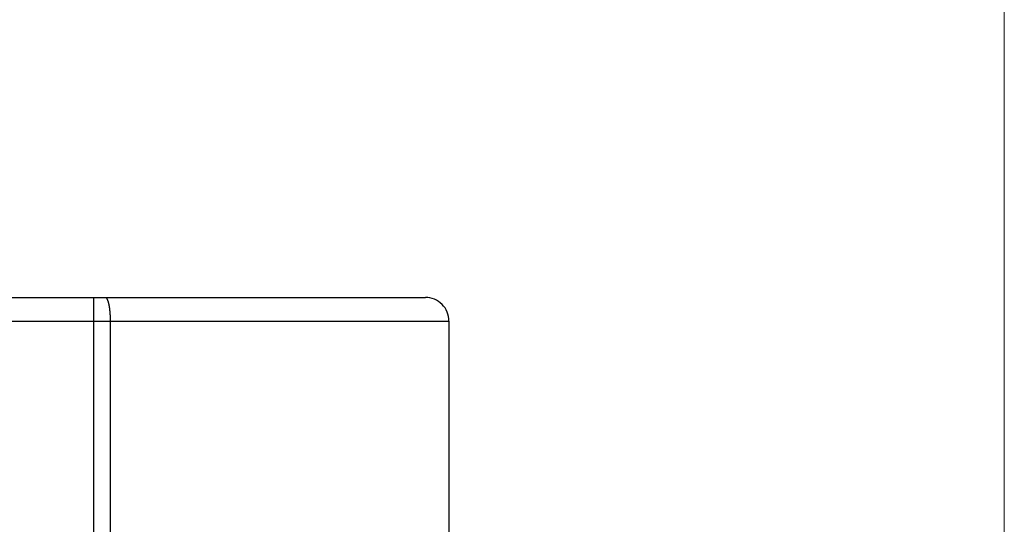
# Model space of a CAD drawing. Header units: millimetres. Extents: x 0 to 840, y 0 to 594.
# Tile 45 of 139: x 178.7 to 191.2, y 360.24 to 366.65. Entities that reach past the tile are written whole.
import ezdxf

# ---------------------------------------------------------------- set-up
doc = ezdxf.new("R2010")
doc.units = ezdxf.units.MM
doc.header["$LTSCALE"] = 0.36378
doc.layers.add('NoLayerName_001', color=7, linetype='Continuous')
doc.styles.get("Standard").update_dxf_attribs({"font": 'txt', "bigfont": 'extfont2'})
doc.dimstyles.get("Standard").update_dxf_attribs({"dimtxt": 2.5, "dimasz": 2.5, "dimexe": 1, "dimexo": 1, "dimtad": 1, "dimdec": 3, "dimzin": 0, "dimdsep": 46, "dimtxsty": 'Standard', "dimcen": 2.5, "dimadec": 3, "dimazin": 0, "dimtfac": 0.75, "dimtdec": 3, "dimtmove": 0, "dimatfit": 3, "dimfxl": 1, "dimarcsym": 0})

# ---------------------------------------------------------------- blocks, each defined once
blk = doc.blocks.new('_OPEN30')
at = {"color": 0, "linetype": 'ByBlock', "lineweight": -2}
for p, q in [((-1, 0.267949), (0, 0)), ((0, 0), (-1, -0.267949)), ((0, 0), (-1, 0))]:
    blk.add_line(p, q, dxfattribs=at)
blk = doc.blocks.new('*D84')
at = {"layer": 'Defpoints', "color": 0}
for p in [(166.199, 370.817), (166.199, 349.219), (191.199, 347.919)]:
    blk.add_point(p, dxfattribs=at)
at = {"layer": 'NoLayerName_001', "color": 0, "linetype": 'Continuous', "lineweight": 13}
for p, q in [((166.199, 351.219), (166.199, 372.817)), ((191.199, 349.919), (191.199, 372.817)), ((166.199, 370.817), (147, 370.817)), ((188.199, 370.817), (169.199, 370.817))]:
    blk.add_line(p, q, dxfattribs=at)
at = {"layer": 'NoLayerName_001', "color": 0, "lineweight": 13, "xscale": 3, "yscale": 3, "zscale": 3, "rotation": 180}
blk.add_blockref('_OPEN30', (166.199, 370.817), dxfattribs=at)
at = {"layer": 'NoLayerName_001', "color": 0, "lineweight": 13, "xscale": 3, "yscale": 3, "zscale": 3}
blk.add_blockref('_OPEN30', (191.199, 370.817), dxfattribs=at)
at = {"layer": 'NoLayerName_001', "color": 0, "lineweight": 13, "insert": (153.533, 376.317), "char_height": 7, "attachment_point": 5}
blk.add_mtext('\\W0.8000;25', dxfattribs=at)

msp = doc.modelspace()

# ---------------------------------------------------------------- linework, layer by layer
at = {"layer": 'NoLayerName_001', "color": 7, "linetype": 'Continuous', "lineweight": 25}
for p, q in [((173.5491, 363.119), (183.8491, 363.119)), ((184.1491, 362.819), (184.1491, 359.9641))]:
    msp.add_line(p, q, dxfattribs=at)
at = {"layer": 'NoLayerName_001', "color": 8, "linetype": 'Continuous', "lineweight": 25}
for p, q in [((179.6372, 363.119), (179.6372, 352.2076)), ((173.2491, 362.819), (184.1491, 362.819)), ((179.848, 362.819), (179.848, 352.2028))]:
    msp.add_line(p, q, dxfattribs=at)
at = {"layer": 'NoLayerName_001', "color": 7, "linetype": 'Continuous', "lineweight": 25}
msp.add_arc((183.8491, 362.819), 0.3, 0, 90.00012, dxfattribs=at)
at = {"layer": 'NoLayerName_001', "color": 8, "linetype": 'Continuous', "lineweight": 25}
for points, knots in [([(179.7848, 363.119), (179.7866, 363.1186), (179.7906, 363.1183), (179.7955, 363.1148), (179.7997, 363.1108), (179.8032, 363.1061), (179.8063, 363.1013), (179.809, 363.0962), (179.8115, 363.091), (179.8138, 363.0858), (179.8159, 363.0804), (179.8178, 363.075), (179.8196, 363.0695), (179.8213, 363.064), (179.8229, 363.0585), (179.8244, 363.0529), (179.8258, 363.0474), (179.8271, 363.0418), (179.8284, 363.0362), (179.8296, 363.0305), (179.8308, 363.0249), (179.8319, 363.0193), (179.8329, 363.0136), (179.8339, 363.008), (179.8349, 363.0023), (179.8358, 362.9966), (179.8366, 362.9909), (179.8374, 362.9852), (179.8382, 362.9795), (179.839, 362.9738), (179.8397, 362.9681), (179.8403, 362.9624), (179.841, 362.9567), (179.8416, 362.951), (179.8421, 362.9453), (179.8427, 362.9396), (179.8432, 362.9338), (179.8437, 362.9281), (179.8441, 362.9224), (179.8446, 362.9167), (179.8448, 362.9128), (179.845, 362.9109)], [0, 0, 0, 0, 0.00573175, 0.01167223, 0.01753106, 0.02324927, 0.02898717, 0.03474833, 0.04050426, 0.04625522, 0.05200664, 0.05776029, 0.0635149, 0.06926733, 0.07501727, 0.08076576, 0.08651357, 0.09226115, 0.0980087, 0.10375617, 0.10950343, 0.11525065, 0.12099798, 0.12674553, 0.13249329, 0.13824122, 0.14398921, 0.14973706, 0.15548463, 0.16123197, 0.16697917, 0.17272628, 0.17847335, 0.18422041, 0.18996747, 0.19571452, 0.20146152, 0.20720847, 0.21295538, 0.21870229, 0.2244492, 0.2244492, 0.2244492, 0.2244492]), ([(179.845, 362.9109), (179.8451, 362.909), (179.8454, 362.9052), (179.8457, 362.8995), (179.846, 362.8937), (179.8463, 362.888), (179.8466, 362.8822), (179.8468, 362.8765), (179.8471, 362.8708), (179.8473, 362.865), (179.8474, 362.8593), (179.8476, 362.8535), (179.8477, 362.8478), (179.8478, 362.842), (179.8479, 362.8363), (179.848, 362.8305), (179.848, 362.8248), (179.848, 362.821), (179.848, 362.819)], [0, 0, 0, 0, 0.005746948, 0.011493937, 0.01724097, 0.022988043, 0.028735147, 0.034482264, 0.040229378, 0.045976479, 0.051723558, 0.057470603, 0.063217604, 0.068964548, 0.074711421, 0.080458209, 0.086204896, 0.091951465, 0.091951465, 0.091951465, 0.091951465])]:
    msp.add_open_spline(points, degree=3, knots=knots, dxfattribs=at)

# ---------------------------------------------------------------- dimensions: what is measured, and where the dimension line sits
at = {"layer": 'NoLayerName_001', "color": 3, "linetype": 'Continuous', "lineweight": 13}
dim = msp.add_linear_dim(base=(166.1991, 370.8168), p1=(191.1991, 347.919), p2=(166.1991, 349.219), angle=180, text='\\W0.8000;<>', dimstyle='Standard', override={"dimtxt": 7, "dimasz": 3, "dimexe": 2, "dimexo": 2, "dimgap": 2, "dimzin": 8, "dimblk": 'OPEN30', "dimclrd": 0, "dimclre": 0, "dimclrt": 0, "dimtp": 0, "dimtm": 0, "dimlwd": 13, "dimlwe": 13}, dxfattribs=at)
dim.commit()
dim.dimension.update_dxf_attribs({"geometry": '*D84', "text_midpoint": (153.5332, 370.8168), "dimtype": 160})

doc.saveas('drawing.dxf')
